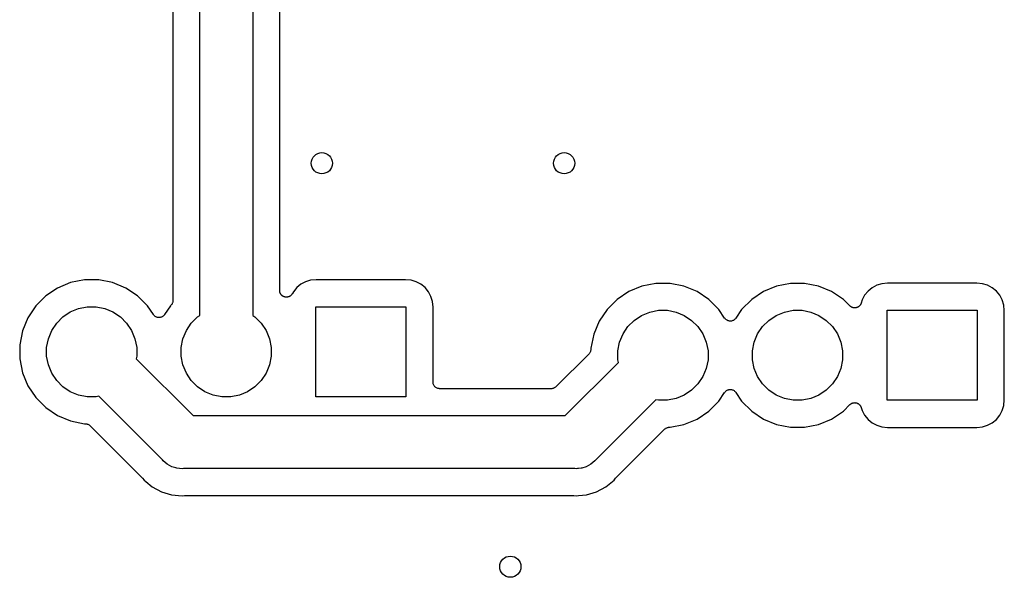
# Model space of a CAD drawing. Extents: x 0.02 to 3.88, y 0.02 to 3.88.
# Tile 14 of 21: x 1.75 to 2.48, y 2.99 to 3.41. Entities that reach past the tile are written whole.
import ezdxf

# ---------------------------------------------------------------- set-up
doc = ezdxf.new("R2010")
doc.units = 0
doc.header["$MEASUREMENT"] = 0
doc.layers.add('BLACK', color=7, linetype='CONTINUOUS')

msp = doc.modelspace()

# ---------------------------------------------------------------- linework, layer by layer
at = {"layer": 'BLACK', "linetype": 'CONTINUOUS'}
for p, q in [((1.91869, 3.56003), (1.91869, 3.1869)), ((1.93869, 3.20542), (1.93869, 3.55881)), ((1.87931, 3.1869), (1.87931, 3.55285)), ((1.85932, 3.54249), (1.85931, 3.1978)), ((1.7834, 3.21121), (1.77367, 3.20718)), ((1.79373, 3.21327), (1.7834, 3.21121)), ((1.80427, 3.21327), (1.79373, 3.21327)), ((1.81459, 3.21121), (1.80427, 3.21327)), ((1.82432, 3.20718), (1.81459, 3.21121)), ((1.95784, 3.21183), (1.95437, 3.20998)), ((1.96161, 3.21298), (1.95784, 3.21183)), ((1.96578, 3.21339), (1.96161, 3.21298)), ((2.03222, 3.21339), (1.96578, 3.21339)), ((2.03639, 3.21298), (2.03222, 3.21339)), ((2.04016, 3.21183), (2.03639, 3.21298)), ((2.04363, 3.20998), (2.04016, 3.21183)), ((1.77367, 3.20718), (1.76492, 3.20133)), ((1.83308, 3.20133), (1.82432, 3.20718)), ((1.93871, 3.20518), (1.93869, 3.20542)), ((1.93871, 3.20494), (1.93871, 3.20518)), ((1.93876, 3.2047), (1.93871, 3.20494)), ((1.93878, 3.20445), (1.93876, 3.2047)), ((1.93885, 3.20422), (1.93878, 3.20445)), ((1.9389, 3.20399), (1.93885, 3.20422)), ((1.93899, 3.20375), (1.9389, 3.20399)), ((1.94883, 3.20443), (1.94809, 3.20306)), ((1.95132, 3.20748), (1.94883, 3.20443)), ((1.95437, 3.20998), (1.95132, 3.20748)), ((2.04668, 3.20748), (2.04363, 3.20998)), ((2.04917, 3.20443), (2.04668, 3.20748)), ((2.05103, 3.20096), (2.04917, 3.20443)), ((2.19808, 3.20458), (2.18932, 3.19873)), ((2.20781, 3.20861), (2.19808, 3.20458)), ((2.21814, 3.21066), (2.20781, 3.20861)), ((2.22867, 3.21066), (2.21814, 3.21066)), ((2.239, 3.20861), (2.22867, 3.21066)), ((2.24873, 3.20458), (2.239, 3.20861)), ((2.25748, 3.19873), (2.24873, 3.20458)), ((2.29808, 3.20458), (2.28932, 3.19873)), ((2.30781, 3.20861), (2.29808, 3.20458)), ((2.31814, 3.21066), (2.30781, 3.20861)), ((2.32867, 3.21066), (2.31814, 3.21066)), ((2.339, 3.20861), (2.32867, 3.21066)), ((2.34873, 3.20458), (2.339, 3.20861)), ((2.35748, 3.19873), (2.34873, 3.20458)), ((2.37573, 3.20487), (2.37323, 3.20183)), ((2.37877, 3.20737), (2.37573, 3.20487)), ((2.38225, 3.20923), (2.37877, 3.20737)), ((2.38602, 3.21037), (2.38225, 3.20923)), ((2.39018, 3.21078), (2.38602, 3.21037)), ((2.45662, 3.21078), (2.39018, 3.21078)), ((2.46079, 3.21037), (2.45662, 3.21078)), ((2.46456, 3.20923), (2.46079, 3.21037)), ((2.46803, 3.20737), (2.46456, 3.20923)), ((2.47108, 3.20487), (2.46803, 3.20737)), ((2.47358, 3.20183), (2.47108, 3.20487)), ((1.76492, 3.20133), (1.75747, 3.19388)), ((1.84053, 3.19388), (1.83308, 3.20133)), ((1.85921, 3.19676), (1.85907, 3.19632)), ((1.85922, 3.19681), (1.85921, 3.19678)), ((1.85921, 3.19678), (1.85921, 3.19676)), ((1.85926, 3.19727), (1.85922, 3.19681)), ((1.85931, 3.19773), (1.85926, 3.19727)), ((1.85931, 3.1978), (1.85931, 3.19778)), ((1.85931, 3.19778), (1.85931, 3.19778)), ((1.85931, 3.19778), (1.85931, 3.19778)), ((1.85931, 3.19778), (1.85931, 3.19773)), ((1.93906, 3.20351), (1.93899, 3.20375)), ((1.93917, 3.2033), (1.93906, 3.20351)), ((1.93927, 3.20308), (1.93917, 3.2033)), ((1.9394, 3.20287), (1.93927, 3.20308)), ((1.93952, 3.20265), (1.9394, 3.20287)), ((1.93967, 3.20247), (1.93952, 3.20265)), ((1.9398, 3.20227), (1.93967, 3.20247)), ((1.93998, 3.20209), (1.9398, 3.20227)), ((1.94014, 3.2019), (1.93998, 3.20209)), ((1.94032, 3.20174), (1.94014, 3.2019)), ((1.94049, 3.20157), (1.94032, 3.20174)), ((1.9407, 3.20143), (1.94049, 3.20157)), ((1.94089, 3.20127), (1.9407, 3.20143)), ((1.9411, 3.20116), (1.94089, 3.20127)), ((1.9413, 3.20103), (1.9411, 3.20116)), ((1.94153, 3.20093), (1.9413, 3.20103)), ((1.94175, 3.20081), (1.94153, 3.20093)), ((1.94198, 3.20074), (1.94175, 3.20081)), ((1.9422, 3.20065), (1.94198, 3.20074)), ((1.94244, 3.2006), (1.9422, 3.20065)), ((1.94268, 3.20052), (1.94244, 3.2006)), ((1.94292, 3.2005), (1.94268, 3.20052)), ((1.94315, 3.20045), (1.94292, 3.2005)), ((1.9434, 3.20045), (1.94315, 3.20045)), ((1.94365, 3.20042), (1.9434, 3.20045)), ((1.94389, 3.20044), (1.94365, 3.20042)), ((1.94413, 3.20044), (1.94389, 3.20044)), ((1.94437, 3.20049), (1.94413, 3.20044)), ((1.94462, 3.20051), (1.94437, 3.20049)), ((1.94485, 3.20058), (1.94462, 3.20051)), ((1.94509, 3.20062), (1.94485, 3.20058)), ((1.94532, 3.20071), (1.94509, 3.20062)), ((1.94556, 3.20078), (1.94532, 3.20071)), ((1.94577, 3.20089), (1.94556, 3.20078)), ((1.94599, 3.20098), (1.94577, 3.20089)), ((1.9462, 3.20112), (1.94599, 3.20098)), ((1.94642, 3.20124), (1.9462, 3.20112)), ((1.94661, 3.20139), (1.94642, 3.20124)), ((1.94681, 3.20152), (1.94661, 3.20139)), ((1.94699, 3.20169), (1.94681, 3.20152)), ((1.94718, 3.20185), (1.94699, 3.20169)), ((1.94734, 3.20203), (1.94718, 3.20185)), ((1.94751, 3.2022), (1.94734, 3.20203)), ((1.94765, 3.2024), (1.94751, 3.2022)), ((1.94781, 3.2026), (1.94765, 3.2024)), ((1.94793, 3.2028), (1.94781, 3.2026)), ((1.94806, 3.203), (1.94793, 3.2028)), ((1.94809, 3.20306), (1.94806, 3.203)), ((2.05218, 3.19719), (2.05103, 3.20096)), ((2.05259, 3.19302), (2.05218, 3.19719)), ((2.18932, 3.19873), (2.18187, 3.19128)), ((2.26493, 3.19128), (2.25748, 3.19873)), ((2.28932, 3.19873), (2.28187, 3.19128)), ((2.36233, 3.19388), (2.35748, 3.19873)), ((2.37137, 3.19835), (2.37065, 3.19597)), ((2.37323, 3.20183), (2.37137, 3.19835)), ((2.47543, 3.19835), (2.47358, 3.20183)), ((2.47658, 3.19458), (2.47543, 3.19835)), ((1.75747, 3.19388), (1.75162, 3.18513)), ((1.77767, 3.18579), (1.78315, 3.18946)), ((1.78315, 3.18946), (1.78924, 3.19198)), ((1.78924, 3.19198), (1.7957, 3.19327)), ((1.7957, 3.19327), (1.8023, 3.19327)), ((1.8023, 3.19327), (1.80876, 3.19198)), ((1.80876, 3.19198), (1.81485, 3.18946)), ((1.81485, 3.18946), (1.82033, 3.18579)), ((1.84484, 3.18743), (1.84053, 3.19388)), ((1.85747, 3.19388), (1.85316, 3.18743)), ((1.85785, 3.19426), (1.85747, 3.19388)), ((1.85814, 3.19462), (1.85785, 3.19426)), ((1.85844, 3.19497), (1.85814, 3.19462)), ((1.85845, 3.195), (1.85844, 3.19497)), ((1.85847, 3.19502), (1.85845, 3.195)), ((1.85869, 3.19542), (1.85847, 3.19502)), ((1.85891, 3.19583), (1.85869, 3.19542)), ((1.85892, 3.19585), (1.85891, 3.19583)), ((1.85893, 3.19588), (1.85892, 3.19585)), ((1.85907, 3.19632), (1.85893, 3.19588)), ((1.96554, 3.12634), (1.96554, 3.19327)), ((1.96554, 3.19327), (2.03246, 3.19327)), ((2.03246, 3.19327), (2.03246, 3.12634)), ((2.05259, 3.13734), (2.05259, 3.19302)), ((2.18187, 3.19128), (2.17602, 3.18252)), ((2.20755, 3.18685), (2.21364, 3.18938)), ((2.21364, 3.18938), (2.22011, 3.19066)), ((2.22011, 3.19066), (2.2267, 3.19066)), ((2.2267, 3.19066), (2.23316, 3.18938)), ((2.23316, 3.18938), (2.23925, 3.18685)), ((2.26924, 3.18482), (2.26493, 3.19128)), ((2.28187, 3.19128), (2.27756, 3.18482)), ((2.30755, 3.18685), (2.31364, 3.18938)), ((2.31364, 3.18938), (2.32011, 3.19066)), ((2.32011, 3.19066), (2.3267, 3.19066)), ((2.3267, 3.19066), (2.33316, 3.18938)), ((2.33316, 3.18938), (2.33925, 3.18685)), ((2.36251, 3.19374), (2.36233, 3.19388)), ((2.36267, 3.19357), (2.36251, 3.19374)), ((2.36288, 3.19343), (2.36267, 3.19357)), ((2.36308, 3.19326), (2.36288, 3.19343)), ((2.36328, 3.19315), (2.36308, 3.19326)), ((2.36348, 3.19302), (2.36328, 3.19315)), ((2.36371, 3.19292), (2.36348, 3.19302)), ((2.36394, 3.1928), (2.36371, 3.19292)), ((2.36416, 3.19274), (2.36394, 3.1928)), ((2.36438, 3.19265), (2.36416, 3.19274)), ((2.36463, 3.19259), (2.36438, 3.19265)), ((2.36487, 3.19252), (2.36463, 3.19259)), ((2.36511, 3.19249), (2.36487, 3.19252)), ((2.36533, 3.19245), (2.36511, 3.19249)), ((2.36559, 3.19245), (2.36533, 3.19245)), ((2.36584, 3.19242), (2.36559, 3.19245)), ((2.36608, 3.19244), (2.36584, 3.19242)), ((2.36631, 3.19244), (2.36608, 3.19244)), ((2.36656, 3.19249), (2.36631, 3.19244)), ((2.36682, 3.19251), (2.36656, 3.19249)), ((2.36704, 3.19258), (2.36682, 3.19251)), ((2.36727, 3.19262), (2.36704, 3.19258)), ((2.36751, 3.19272), (2.36727, 3.19262)), ((2.36775, 3.19279), (2.36751, 3.19272)), ((2.36796, 3.1929), (2.36775, 3.19279)), ((2.36817, 3.19299), (2.36796, 3.1929)), ((2.36839, 3.19313), (2.36817, 3.19299)), ((2.36861, 3.19325), (2.36839, 3.19313)), ((2.3688, 3.19339), (2.36861, 3.19325)), ((2.36899, 3.19352), (2.3688, 3.19339)), ((2.36917, 3.1937), (2.36899, 3.19352)), ((2.36937, 3.19386), (2.36917, 3.1937)), ((2.36952, 3.19404), (2.36937, 3.19386)), ((2.36969, 3.1942), (2.36952, 3.19404)), ((2.36983, 3.19441), (2.36969, 3.1942)), ((2.37, 3.19461), (2.36983, 3.19441)), ((2.37011, 3.19481), (2.37, 3.19461)), ((2.37024, 3.19501), (2.37011, 3.19481)), ((2.37034, 3.19524), (2.37024, 3.19501)), ((2.37046, 3.19547), (2.37034, 3.19524)), ((2.37053, 3.19569), (2.37046, 3.19547)), ((2.37063, 3.1959), (2.37053, 3.19569)), ((2.37065, 3.19597), (2.37063, 3.1959)), ((2.38994, 3.12373), (2.38994, 3.19066)), ((2.38994, 3.19066), (2.45687, 3.19066)), ((2.45687, 3.19066), (2.45687, 3.12373)), ((2.47699, 3.19042), (2.47658, 3.19458)), ((2.47699, 3.12398), (2.47699, 3.19042)), ((1.75162, 3.18513), (1.74759, 3.1754)), ((1.77301, 3.18113), (1.77767, 3.18579)), ((1.82033, 3.18579), (1.82499, 3.18113)), ((1.84514, 3.18706), (1.84484, 3.18743)), ((1.84544, 3.18669), (1.84514, 3.18706)), ((1.84545, 3.18668), (1.84544, 3.18669)), ((1.84546, 3.18667), (1.84545, 3.18668)), ((1.84583, 3.18637), (1.84546, 3.18667)), ((1.84619, 3.18607), (1.84583, 3.18637)), ((1.8462, 3.18606), (1.84619, 3.18607)), ((1.84621, 3.18605), (1.8462, 3.18606)), ((1.84664, 3.18583), (1.84621, 3.18605)), ((1.84705, 3.1856), (1.84664, 3.18583)), ((1.84706, 3.1856), (1.84705, 3.1856)), ((1.84707, 3.18559), (1.84706, 3.1856)), ((1.84753, 3.18545), (1.84707, 3.18559)), ((1.84798, 3.18531), (1.84753, 3.18545)), ((1.84799, 3.18531), (1.84798, 3.18531)), ((1.84801, 3.1853), (1.84799, 3.18531)), ((1.84848, 3.18526), (1.84801, 3.1853)), ((1.84895, 3.1852), (1.84848, 3.18526)), ((1.84897, 3.18521), (1.84895, 3.1852)), ((1.84898, 3.1852), (1.84897, 3.18521)), ((1.84945, 3.18525), (1.84898, 3.1852)), ((1.84992, 3.18529), (1.84945, 3.18525)), ((1.84994, 3.18529), (1.84992, 3.18529)), ((1.84995, 3.18529), (1.84994, 3.18529)), ((1.8504, 3.18543), (1.84995, 3.18529)), ((1.85086, 3.18556), (1.8504, 3.18543)), ((1.85087, 3.18557), (1.85086, 3.18556)), ((1.85089, 3.18557), (1.85087, 3.18557)), ((1.85131, 3.18579), (1.85089, 3.18557)), ((1.85173, 3.18601), (1.85131, 3.18579)), ((1.85174, 3.18602), (1.85173, 3.18601)), ((1.85175, 3.18603), (1.85174, 3.18602)), ((1.85212, 3.18632), (1.85175, 3.18603)), ((1.85249, 3.18662), (1.85212, 3.18632)), ((1.8525, 3.18663), (1.85249, 3.18662)), ((1.85251, 3.18664), (1.8525, 3.18663)), ((1.85281, 3.187), (1.85251, 3.18664)), ((1.85312, 3.18737), (1.85281, 3.187)), ((1.85313, 3.18739), (1.85312, 3.18737)), ((1.85316, 3.18743), (1.85313, 3.18739)), ((1.85313, 3.18739), (1.85313, 3.18739)), ((1.85313, 3.18739), (1.85313, 3.18739)), ((1.87301, 3.18113), (1.87767, 3.18579)), ((1.87767, 3.18579), (1.87931, 3.1869)), ((1.91869, 3.1869), (1.92033, 3.18579)), ((1.92033, 3.18579), (1.92499, 3.18113)), ((2.17602, 3.18252), (2.17199, 3.17279)), ((2.19741, 3.17853), (2.20207, 3.18319)), ((2.20207, 3.18319), (2.20755, 3.18685)), ((2.23925, 3.18685), (2.24473, 3.18319)), ((2.24473, 3.18319), (2.2494, 3.17853)), ((2.26955, 3.18446), (2.26924, 3.18482)), ((2.26984, 3.18409), (2.26955, 3.18446)), ((2.26985, 3.18408), (2.26984, 3.18409)), ((2.26986, 3.18407), (2.26985, 3.18408)), ((2.27023, 3.18377), (2.26986, 3.18407)), ((2.27059, 3.18346), (2.27023, 3.18377)), ((2.27061, 3.18346), (2.27059, 3.18346)), ((2.27062, 3.18345), (2.27061, 3.18346)), ((2.27104, 3.18322), (2.27062, 3.18345)), ((2.27145, 3.183), (2.27104, 3.18322)), ((2.27146, 3.18299), (2.27145, 3.183)), ((2.27148, 3.18299), (2.27146, 3.18299)), ((2.27193, 3.18285), (2.27148, 3.18299)), ((2.27238, 3.18271), (2.27193, 3.18285)), ((2.2724, 3.1827), (2.27238, 3.18271)), ((2.27241, 3.1827), (2.2724, 3.1827)), ((2.27288, 3.18265), (2.27241, 3.1827)), ((2.27335, 3.1826), (2.27288, 3.18265)), ((2.27337, 3.1826), (2.27335, 3.1826)), ((2.27338, 3.1826), (2.27337, 3.1826)), ((2.27385, 3.18265), (2.27338, 3.1826)), ((2.27433, 3.18269), (2.27385, 3.18265)), ((2.27434, 3.18269), (2.27433, 3.18269)), ((2.27435, 3.18269), (2.27434, 3.18269)), ((2.27481, 3.18283), (2.27435, 3.18269)), ((2.27526, 3.18296), (2.27481, 3.18283)), ((2.27527, 3.18297), (2.27526, 3.18296)), ((2.27529, 3.18297), (2.27527, 3.18297)), ((2.27571, 3.18319), (2.27529, 3.18297)), ((2.27613, 3.18341), (2.27571, 3.18319)), ((2.27614, 3.18342), (2.27613, 3.18341)), ((2.27615, 3.18342), (2.27614, 3.18342)), ((2.27652, 3.18372), (2.27615, 3.18342)), ((2.27689, 3.18402), (2.27652, 3.18372)), ((2.2769, 3.18403), (2.27689, 3.18402)), ((2.27691, 3.18404), (2.2769, 3.18403)), ((2.27721, 3.1844), (2.27691, 3.18404)), ((2.27752, 3.18477), (2.27721, 3.1844)), ((2.27753, 3.18479), (2.27752, 3.18477)), ((2.27756, 3.18482), (2.27753, 3.18479)), ((2.27753, 3.18479), (2.27753, 3.18479)), ((2.27753, 3.18479), (2.27753, 3.18479)), ((2.29741, 3.17853), (2.30207, 3.18319)), ((2.30207, 3.18319), (2.30755, 3.18685)), ((2.33925, 3.18685), (2.34473, 3.18319)), ((2.34473, 3.18319), (2.3494, 3.17853)), ((1.74759, 3.1754), (1.74554, 3.16507)), ((1.76682, 3.16956), (1.76934, 3.17565)), ((1.76934, 3.17565), (1.77301, 3.18113)), ((1.82499, 3.18113), (1.82866, 3.17565)), ((1.82866, 3.17565), (1.83118, 3.16956)), ((1.86682, 3.16956), (1.86934, 3.17565)), ((1.86934, 3.17565), (1.87301, 3.18113)), ((1.92499, 3.18113), (1.92866, 3.17565)), ((1.92866, 3.17565), (1.93118, 3.16956)), ((2.19375, 3.17305), (2.19741, 3.17853)), ((2.2494, 3.17853), (2.25306, 3.17305)), ((2.29375, 3.17305), (2.29741, 3.17853)), ((2.3494, 3.17853), (2.35306, 3.17305)), ((1.76554, 3.1631), (1.76682, 3.16956)), ((1.83118, 3.16956), (1.83246, 3.1631)), ((1.86554, 3.1631), (1.86682, 3.16956)), ((1.93118, 3.16956), (1.93246, 3.1631)), ((2.17199, 3.17279), (2.16994, 3.16246)), ((2.19122, 3.16696), (2.19375, 3.17305)), ((2.25306, 3.17305), (2.25558, 3.16696)), ((2.29122, 3.16696), (2.29375, 3.17305)), ((2.35306, 3.17305), (2.35558, 3.16696)), ((1.74554, 3.16507), (1.74554, 3.15454)), ((1.76554, 3.1565), (1.76554, 3.1631)), ((1.83246, 3.1631), (1.83246, 3.1565)), ((1.86554, 3.1565), (1.86554, 3.1631)), ((1.93246, 3.1631), (1.93246, 3.1565)), ((2.16953, 3.15996), (2.16931, 3.15955)), ((2.16954, 3.15998), (2.16953, 3.15996)), ((2.16955, 3.16001), (2.16954, 3.15998)), ((2.16969, 3.16045), (2.16955, 3.16001)), ((2.16983, 3.16089), (2.16969, 3.16045)), ((2.16984, 3.16094), (2.16983, 3.16091)), ((2.16983, 3.16091), (2.16983, 3.16089)), ((2.16988, 3.1614), (2.16984, 3.16094)), ((2.16994, 3.16186), (2.16988, 3.1614)), ((2.16994, 3.16246), (2.16994, 3.16193)), ((2.16994, 3.16193), (2.16994, 3.16191)), ((2.16994, 3.16191), (2.16994, 3.16191)), ((2.16994, 3.16191), (2.16994, 3.16191)), ((2.16994, 3.16191), (2.16994, 3.16186)), ((2.18994, 3.16049), (2.19122, 3.16696)), ((2.18994, 3.1539), (2.18994, 3.16049)), ((2.25558, 3.16696), (2.25687, 3.16049)), ((2.25687, 3.16049), (2.25687, 3.1539)), ((2.28994, 3.16049), (2.29122, 3.16696)), ((2.28994, 3.1539), (2.28994, 3.16049)), ((2.35558, 3.16696), (2.35687, 3.16049)), ((2.35687, 3.16049), (2.35687, 3.1539)), ((1.74554, 3.15454), (1.74759, 3.14421)), ((1.76682, 3.15004), (1.76554, 3.1565)), ((1.83246, 3.1565), (1.83208, 3.15456)), ((1.83208, 3.15456), (1.8743, 3.11234)), ((1.86682, 3.15004), (1.86554, 3.1565)), ((1.93246, 3.1565), (1.93118, 3.15004)), ((2.16847, 3.15839), (2.14388, 3.1338)), ((2.16877, 3.15875), (2.16847, 3.15839)), ((2.16906, 3.1591), (2.16877, 3.15875)), ((2.16908, 3.15913), (2.16906, 3.1591)), ((2.16909, 3.15915), (2.16908, 3.15913)), ((2.16931, 3.15955), (2.16909, 3.15915)), ((2.19032, 3.15196), (2.18994, 3.1539)), ((2.25687, 3.1539), (2.25558, 3.14744)), ((2.29122, 3.14744), (2.28994, 3.1539)), ((2.35687, 3.1539), (2.35558, 3.14744)), ((1.76934, 3.14395), (1.76682, 3.15004)), ((1.86934, 3.14395), (1.86682, 3.15004)), ((1.93118, 3.15004), (1.92866, 3.14395)), ((2.1507, 3.11234), (2.19032, 3.15196)), ((2.25558, 3.14744), (2.25306, 3.14135)), ((2.29375, 3.14135), (2.29122, 3.14744)), ((2.35558, 3.14744), (2.35306, 3.14135)), ((1.74759, 3.14421), (1.75162, 3.13448)), ((1.77301, 3.13847), (1.76934, 3.14395)), ((1.77767, 3.13381), (1.77301, 3.13847)), ((1.87301, 3.13847), (1.86934, 3.14395)), ((1.87767, 3.13381), (1.87301, 3.13847)), ((1.92499, 3.13847), (1.92033, 3.13381)), ((1.92866, 3.14395), (1.92499, 3.13847)), ((2.25306, 3.14135), (2.2494, 3.13587)), ((2.29741, 3.13587), (2.29375, 3.14135)), ((2.35306, 3.14135), (2.3494, 3.13587)), ((1.75162, 3.13448), (1.75747, 3.12572)), ((1.78315, 3.13014), (1.77767, 3.13381)), ((1.88315, 3.13014), (1.87767, 3.13381)), ((1.92033, 3.13381), (1.91485, 3.13014)), ((2.05263, 3.13687), (2.05259, 3.13734)), ((2.05267, 3.1364), (2.05263, 3.13687)), ((2.05268, 3.13638), (2.05267, 3.1364)), ((2.05268, 3.13637), (2.05268, 3.13638)), ((2.05282, 3.13591), (2.05268, 3.13637)), ((2.05295, 3.13546), (2.05282, 3.13591)), ((2.05296, 3.13545), (2.05295, 3.13546)), ((2.05296, 3.13543), (2.05296, 3.13545)), ((2.05318, 3.13502), (2.05296, 3.13543)), ((2.0534, 3.1346), (2.05318, 3.13502)), ((2.05341, 3.13458), (2.0534, 3.1346)), ((2.05342, 3.13457), (2.05341, 3.13458)), ((2.05372, 3.1342), (2.05342, 3.13457)), ((2.05401, 3.13384), (2.05372, 3.1342)), ((2.05403, 3.13383), (2.05401, 3.13384)), ((2.05404, 3.13381), (2.05403, 3.13383)), ((2.0544, 3.13351), (2.05404, 3.13381)), ((2.05476, 3.13321), (2.0544, 3.13351)), ((2.05478, 3.1332), (2.05476, 3.13321)), ((2.05479, 3.13319), (2.05478, 3.1332)), ((2.0552, 3.13297), (2.05479, 3.13319)), ((2.05562, 3.13274), (2.0552, 3.13297)), ((2.05563, 3.13274), (2.05562, 3.13274)), ((2.05565, 3.13273), (2.05563, 3.13274)), ((2.0561, 3.13259), (2.05565, 3.13273)), ((2.05655, 3.13245), (2.0561, 3.13259)), ((2.05656, 3.13244), (2.05655, 3.13245)), ((2.05658, 3.13244), (2.05656, 3.13244)), ((2.05705, 3.13239), (2.05658, 3.13244)), ((2.05752, 3.13234), (2.05705, 3.13239)), ((2.05755, 3.13234), (2.05752, 3.13234)), ((2.05759, 3.13234), (2.05755, 3.13234)), ((2.05755, 3.13234), (2.05755, 3.13234)), ((2.05755, 3.13234), (2.05755, 3.13234)), ((2.14035, 3.13234), (2.05759, 3.13234)), ((2.1408, 3.13238), (2.14035, 3.13234)), ((2.14126, 3.13242), (2.1408, 3.13238)), ((2.14129, 3.13243), (2.14126, 3.13242)), ((2.14132, 3.13243), (2.14129, 3.13243)), ((2.14176, 3.13256), (2.14132, 3.13243)), ((2.1422, 3.13269), (2.14176, 3.13256)), ((2.14223, 3.13271), (2.1422, 3.13269)), ((2.14225, 3.13271), (2.14223, 3.13271)), ((2.14266, 3.13293), (2.14225, 3.13271)), ((2.14307, 3.13314), (2.14266, 3.13293)), ((2.14309, 3.13316), (2.14307, 3.13314)), ((2.14311, 3.13317), (2.14309, 3.13316)), ((2.14347, 3.13346), (2.14311, 3.13317)), ((2.14383, 3.13375), (2.14347, 3.13346)), ((2.14387, 3.13379), (2.14383, 3.13375)), ((2.14388, 3.1338), (2.14387, 3.13379)), ((2.14387, 3.13379), (2.14387, 3.13379)), ((2.14387, 3.13379), (2.14387, 3.13379)), ((2.24473, 3.1312), (2.23925, 3.12754)), ((2.2494, 3.13587), (2.24473, 3.1312)), ((2.26991, 3.13038), (2.27029, 3.13067)), ((2.27029, 3.13067), (2.27065, 3.13097)), ((2.27065, 3.13097), (2.27066, 3.13098)), ((2.27066, 3.13098), (2.27067, 3.13099)), ((2.27067, 3.13099), (2.2711, 3.1312)), ((2.2711, 3.1312), (2.27152, 3.13143)), ((2.27152, 3.13143), (2.27153, 3.13143)), ((2.27153, 3.13143), (2.27154, 3.13144)), ((2.27154, 3.13144), (2.27199, 3.13157)), ((2.27199, 3.13157), (2.27245, 3.1317)), ((2.27245, 3.1317), (2.27247, 3.13171)), ((2.27247, 3.13171), (2.27248, 3.13171)), ((2.27248, 3.13171), (2.27295, 3.13175)), ((2.27295, 3.13175), (2.27342, 3.1318)), ((2.27342, 3.1318), (2.27344, 3.13179)), ((2.27344, 3.13179), (2.27345, 3.1318)), ((2.27345, 3.1318), (2.27392, 3.13174)), ((2.27392, 3.13174), (2.27439, 3.1317)), ((2.27439, 3.1317), (2.27441, 3.13169)), ((2.27441, 3.13169), (2.27442, 3.13169)), ((2.27442, 3.13169), (2.27486, 3.13155)), ((2.27486, 3.13155), (2.27533, 3.13141)), ((2.27533, 3.13141), (2.27534, 3.1314)), ((2.27534, 3.1314), (2.27535, 3.1314)), ((2.27535, 3.1314), (2.27577, 3.13117)), ((2.27577, 3.13117), (2.27619, 3.13095)), ((2.27619, 3.13095), (2.2762, 3.13094)), ((2.2762, 3.13094), (2.27621, 3.13093)), ((2.27621, 3.13093), (2.27657, 3.13063)), ((2.27657, 3.13063), (2.27694, 3.13033)), ((2.30207, 3.1312), (2.29741, 3.13587)), ((2.30755, 3.12754), (2.30207, 3.1312)), ((2.34473, 3.1312), (2.33925, 3.12754)), ((2.3494, 3.13587), (2.34473, 3.1312)), ((1.75747, 3.12572), (1.76492, 3.11827)), ((1.78924, 3.12762), (1.78315, 3.13014)), ((1.7957, 3.12634), (1.78924, 3.12762)), ((1.8023, 3.12634), (1.7957, 3.12634)), ((1.80424, 3.12672), (1.8023, 3.12634)), ((1.85155, 3.07942), (1.80424, 3.12672)), ((1.88924, 3.12762), (1.88315, 3.13014)), ((1.8957, 3.12634), (1.88924, 3.12762)), ((1.9023, 3.12634), (1.8957, 3.12634)), ((1.90876, 3.12762), (1.9023, 3.12634)), ((1.91485, 3.13014), (1.90876, 3.12762)), ((2.03246, 3.12634), (1.96554, 3.12634)), ((2.21816, 3.12412), (2.17346, 3.07942)), ((2.22011, 3.12373), (2.21816, 3.12412)), ((2.2267, 3.12373), (2.22011, 3.12373)), ((2.23316, 3.12502), (2.2267, 3.12373)), ((2.23925, 3.12754), (2.23316, 3.12502)), ((2.26493, 3.12312), (2.26924, 3.12957)), ((2.26924, 3.12957), (2.26927, 3.12961)), ((2.26927, 3.12961), (2.26928, 3.12963)), ((2.26927, 3.12961), (2.26927, 3.12961)), ((2.26927, 3.12961), (2.26927, 3.12961)), ((2.26928, 3.12963), (2.26959, 3.13)), ((2.26959, 3.13), (2.26989, 3.13036)), ((2.26989, 3.13036), (2.2699, 3.13037)), ((2.2699, 3.13037), (2.26991, 3.13038)), ((2.27694, 3.13033), (2.27695, 3.13032)), ((2.27695, 3.13032), (2.27696, 3.13031)), ((2.27696, 3.13031), (2.27726, 3.12994)), ((2.27726, 3.12994), (2.27756, 3.12957)), ((2.27756, 3.12957), (2.28187, 3.12312)), ((2.31364, 3.12502), (2.30755, 3.12754)), ((2.32011, 3.12373), (2.31364, 3.12502)), ((2.3267, 3.12373), (2.32011, 3.12373)), ((2.33316, 3.12502), (2.3267, 3.12373)), ((2.33925, 3.12754), (2.33316, 3.12502)), ((2.45687, 3.12373), (2.38994, 3.12373)), ((2.47658, 3.11981), (2.47699, 3.12398)), ((1.76492, 3.11827), (1.77367, 3.11242)), ((2.25748, 3.11567), (2.26493, 3.12312)), ((2.28187, 3.12312), (2.28932, 3.11567)), ((2.35748, 3.11567), (2.36233, 3.12051)), ((2.36233, 3.12051), (2.36238, 3.12056)), ((2.36238, 3.12056), (2.36256, 3.12071)), ((2.36256, 3.12071), (2.36272, 3.12087)), ((2.36272, 3.12087), (2.36294, 3.12101)), ((2.36294, 3.12101), (2.36314, 3.12117)), ((2.36314, 3.12117), (2.36335, 3.12128)), ((2.36335, 3.12128), (2.36354, 3.12141)), ((2.36354, 3.12141), (2.36378, 3.1215)), ((2.36378, 3.1215), (2.364, 3.12162)), ((2.364, 3.12162), (2.36423, 3.12168)), ((2.36423, 3.12168), (2.36444, 3.12177)), ((2.36444, 3.12177), (2.3647, 3.12182)), ((2.3647, 3.12182), (2.36494, 3.12189)), ((2.36494, 3.12189), (2.36517, 3.12191)), ((2.36517, 3.12191), (2.3654, 3.12196)), ((2.3654, 3.12196), (2.36566, 3.12195)), ((2.36566, 3.12195), (2.36591, 3.12198)), ((2.36591, 3.12198), (2.36615, 3.12195)), ((2.36615, 3.12195), (2.36638, 3.12195)), ((2.36638, 3.12195), (2.36663, 3.1219)), ((2.36663, 3.1219), (2.36688, 3.12187)), ((2.36688, 3.12187), (2.36711, 3.1218)), ((2.36711, 3.1218), (2.36733, 3.12176)), ((2.36733, 3.12176), (2.36757, 3.12166)), ((2.36757, 3.12166), (2.36782, 3.12158)), ((2.36782, 3.12158), (2.36802, 3.12147)), ((2.36802, 3.12147), (2.36823, 3.12138)), ((2.36823, 3.12138), (2.36845, 3.12124)), ((2.36845, 3.12124), (2.36867, 3.12111)), ((2.36867, 3.12111), (2.36885, 3.12096)), ((2.36885, 3.12096), (2.36904, 3.12083)), ((2.36904, 3.12083), (2.36922, 3.12065)), ((2.36922, 3.12065), (2.36942, 3.12049)), ((2.36942, 3.12049), (2.36957, 3.12031)), ((2.36957, 3.12031), (2.36973, 3.12014)), ((2.36973, 3.12014), (2.36987, 3.11993)), ((2.36987, 3.11993), (2.37004, 3.11973)), ((2.37004, 3.11973), (2.37014, 3.11952)), ((2.37014, 3.11952), (2.37027, 3.11933)), ((2.37027, 3.11933), (2.37037, 3.11909)), ((2.37037, 3.11909), (2.37049, 3.11887)), ((2.37049, 3.11887), (2.37056, 3.11864)), ((2.37056, 3.11864), (2.37065, 3.11843)), ((2.37065, 3.11843), (2.37137, 3.11604)), ((2.37137, 3.11604), (2.37323, 3.11257)), ((2.47358, 3.11257), (2.47543, 3.11604)), ((2.47543, 3.11604), (2.47658, 3.11981)), ((1.77367, 3.11242), (1.7834, 3.10839)), ((1.8743, 3.11234), (2.1507, 3.11234)), ((2.239, 3.10579), (2.24873, 3.10982)), ((2.24873, 3.10982), (2.25748, 3.11567)), ((2.28932, 3.11567), (2.29808, 3.10982)), ((2.29808, 3.10982), (2.30781, 3.10579)), ((2.339, 3.10579), (2.34873, 3.10982)), ((2.34873, 3.10982), (2.35748, 3.11567)), ((2.37323, 3.11257), (2.37573, 3.10952)), ((2.37573, 3.10952), (2.37877, 3.10702)), ((2.46803, 3.10702), (2.47108, 3.10952)), ((2.47108, 3.10952), (2.47358, 3.11257)), ((1.7834, 3.10839), (1.79373, 3.10634)), ((1.79373, 3.10634), (1.79427, 3.10634)), ((1.79427, 3.10634), (1.79429, 3.10634)), ((1.79429, 3.10634), (1.79429, 3.10634)), ((1.79429, 3.10634), (1.79429, 3.10634)), ((1.79429, 3.10634), (1.79434, 3.10634)), ((1.79434, 3.10634), (1.7948, 3.10628)), ((1.7948, 3.10628), (1.79526, 3.10624)), ((1.79526, 3.10624), (1.79528, 3.10623)), ((1.79528, 3.10623), (1.79531, 3.10623)), ((1.79531, 3.10623), (1.79575, 3.10609)), ((1.79575, 3.10609), (1.79619, 3.10595)), ((1.79619, 3.10595), (1.79621, 3.10594)), ((1.79621, 3.10594), (1.79624, 3.10593)), ((1.79624, 3.10593), (1.79665, 3.10571)), ((1.79665, 3.10571), (1.79705, 3.10549)), ((1.79705, 3.10549), (1.79707, 3.10547)), ((1.79707, 3.10547), (1.7971, 3.10546)), ((1.7971, 3.10546), (1.79745, 3.10517)), ((1.79745, 3.10517), (1.79781, 3.10487)), ((1.79781, 3.10487), (1.83654, 3.06614)), ((2.18847, 3.06614), (2.2246, 3.10227)), ((2.2246, 3.10227), (2.22461, 3.10228)), ((2.22461, 3.10228), (2.22465, 3.10232)), ((2.22461, 3.10228), (2.22461, 3.10228)), ((2.22461, 3.10228), (2.22461, 3.10228)), ((2.22465, 3.10232), (2.22501, 3.10261)), ((2.22501, 3.10261), (2.22536, 3.1029)), ((2.22536, 3.1029), (2.22539, 3.10291)), ((2.22539, 3.10291), (2.22541, 3.10293)), ((2.22541, 3.10293), (2.22582, 3.10314)), ((2.22582, 3.10314), (2.22623, 3.10336)), ((2.22623, 3.10336), (2.22625, 3.10336)), ((2.22625, 3.10336), (2.22627, 3.10338)), ((2.22627, 3.10338), (2.22672, 3.10351)), ((2.22672, 3.10351), (2.22716, 3.10364)), ((2.22716, 3.10364), (2.22719, 3.10364)), ((2.22719, 3.10364), (2.22721, 3.10365)), ((2.22721, 3.10365), (2.22767, 3.10369)), ((2.22767, 3.10369), (2.22813, 3.10373)), ((2.22813, 3.10373), (2.22867, 3.10373)), ((2.22867, 3.10373), (2.239, 3.10579)), ((2.30781, 3.10579), (2.31814, 3.10373)), ((2.31814, 3.10373), (2.32867, 3.10373)), ((2.32867, 3.10373), (2.339, 3.10579)), ((2.37877, 3.10702), (2.38225, 3.10517)), ((2.38225, 3.10517), (2.38602, 3.10402)), ((2.38602, 3.10402), (2.39018, 3.10361)), ((2.39018, 3.10361), (2.45662, 3.10361)), ((2.45662, 3.10361), (2.46079, 3.10402)), ((2.46079, 3.10402), (2.46456, 3.10517)), ((2.46456, 3.10517), (2.46803, 3.10702)), ((1.85216, 3.07866), (1.85155, 3.07942)), ((2.17346, 3.07942), (2.17284, 3.07866)), ((1.85516, 3.0762), (1.85216, 3.07866)), ((1.85858, 3.07438), (1.85516, 3.0762)), ((1.86159, 3.07346), (1.85858, 3.07438)), ((1.86229, 3.07325), (1.86159, 3.07346)), ((1.86615, 3.07287), (1.86229, 3.07325)), ((1.86712, 3.07297), (1.86615, 3.07287)), ((2.15789, 3.07297), (1.86712, 3.07297)), ((2.15885, 3.07287), (2.15789, 3.07297)), ((2.15982, 3.07297), (2.15885, 3.07287)), ((2.16078, 3.07306), (2.15982, 3.07297)), ((2.16271, 3.07325), (2.16078, 3.07306)), ((2.16318, 3.07339), (2.16271, 3.07325)), ((2.16642, 3.07438), (2.16318, 3.07339)), ((2.16984, 3.0762), (2.16642, 3.07438)), ((2.17284, 3.07866), (2.16984, 3.0762)), ((1.83654, 3.06614), (1.83659, 3.06609)), ((1.83659, 3.06609), (1.83672, 3.06593)), ((1.83672, 3.06593), (1.83687, 3.06578)), ((1.83687, 3.06578), (1.83795, 3.06445)), ((2.18705, 3.06445), (2.18814, 3.06578)), ((2.18814, 3.06578), (2.18818, 3.06583)), ((2.18818, 3.06583), (2.18833, 3.06598)), ((2.18833, 3.06598), (2.18847, 3.06614)), ((1.83795, 3.06445), (1.83928, 3.06337)), ((1.83928, 3.06337), (1.83928, 3.06337)), ((1.83928, 3.06337), (1.844, 3.05949)), ((1.844, 3.05949), (1.85089, 3.05581)), ((2.17411, 3.05581), (2.18101, 3.05949)), ((2.18101, 3.05949), (2.18705, 3.06445)), ((1.85089, 3.05581), (1.85837, 3.05354)), ((1.85837, 3.05354), (1.86615, 3.05277)), ((1.86615, 3.05277), (1.86785, 3.05294)), ((1.86785, 3.05294), (1.86792, 3.05295)), ((1.86792, 3.05295), (1.86813, 3.05295)), ((1.86813, 3.05295), (1.86834, 3.05297)), ((1.86834, 3.05297), (2.15666, 3.05297)), ((2.15666, 3.05297), (2.15673, 3.05297)), ((2.15673, 3.05297), (2.15694, 3.05294)), ((2.15694, 3.05294), (2.15715, 3.05294)), ((2.15715, 3.05294), (2.15885, 3.05277)), ((2.15885, 3.05277), (2.16056, 3.05294)), ((2.16056, 3.05294), (2.16663, 3.05354)), ((2.16056, 3.05294), (2.16056, 3.05294)), ((2.16663, 3.05354), (2.17411, 3.05581))]:
    msp.add_line(p, q, dxfattribs=at)
at = {"layer": 'BLACK'}
for centre in [(1.97, 3.3), (2.15, 3.3), (2.11, 3)]:
    msp.add_circle(centre, 0.007874, dxfattribs=at)

doc.saveas('drawing.dxf')
